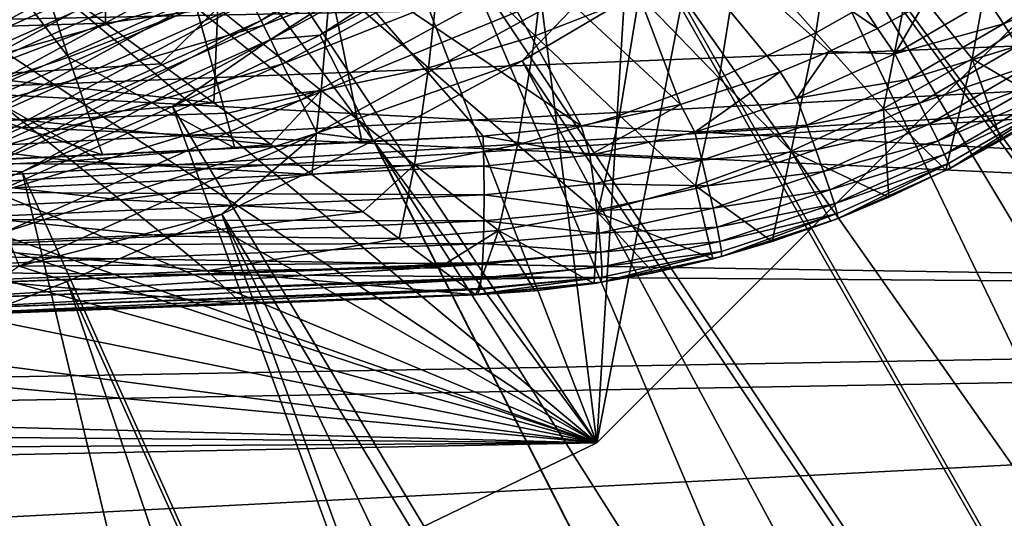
# Model space of a CAD drawing. Header units: metres. Extents: x -37.4 to 37.6, y -35 to 35.
# Tile 151 of 256: x 7.6 to 12.6, y -20.3 to -17.8. Entities that reach past the tile are written whole.
import ezdxf

# ---------------------------------------------------------------- set-up
doc = ezdxf.new("R2010")
doc.units = ezdxf.units.M
doc.layers.add('solid_506616_SW0001', color=7, linetype='CONTINUOUS')

msp = doc.modelspace()

# ---------------------------------------------------------------- linework, layer by layer
at = {"layer": 'solid_506616_SW0001'}
for points in [[(8.553903, -16.965553, -102.800003), (10.51238, -19.893211, -102.800003), (19.325901, -11.07969, -102.800003)], [(19.325901, -11.07969, -118.800003), (10.51238, -19.893211, -118.800003), (12.031205, -12.010327, -118.800003)], [(19.325901, -11.07969, -102.800003), (10.51238, -19.893211, -118.800003), (19.325901, -11.07969, -118.800003)], [(10.51238, -19.893211, -102.800003), (10.51238, -19.893211, -118.800003), (19.325901, -11.07969, -102.800003)], [(10.51238, -19.893211, -118.800003), (10.937576, -13.014157, -118.800003), (12.031205, -12.010327, -118.800003)], [(10.51238, -19.893211, -118.800003), (9.760653, -13.91864, -118.800003), (10.937576, -13.014157, -118.800003)], [(10.51238, -19.893211, -118.800003), (8.508658, -14.717427, -118.800003), (9.760653, -13.91864, -118.800003)], [(10.51238, -19.893211, -118.800003), (7.191641, -15.403893, -118.800003), (8.508658, -14.717427, -118.800003)], [(10.51238, -19.893211, -118.800003), (5.820405, -15.972538, -118.800003), (7.191641, -15.403893, -118.800003)], [(18.267248, -26.075701, 6.765283), (11.922707, -16.089487, 20.116411), (12.577419, -15.583037, 20.116411)], [(10.51238, -19.893211, -118.800003), (4.404679, -16.419399, -118.800003), (5.820405, -15.972538, -118.800003)], [(12.953735, -16.049282, 20.646507), (12.279434, -16.570885, 20.646507), (19.526844, -25.90073, 7.295379)], [(18.267248, -26.075701, 6.765283), (11.247624, -16.568449, 20.116411), (11.922707, -16.089487, 20.116411)], [(7.294791, -16.29512, 75.189674), (6.730938, -16.494213, 75.177658), (7.842902, -17.944563, 74.817955)], [(7.294791, -16.29512, 75.189674), (7.842902, -17.944563, 74.817955), (8.488536, -17.694578, 74.835281)], [(11.929401, -17.798777, 74.525238), (11.001422, -16.369532, 74.87413), (10.390263, -16.7493, 74.869194)], [(11.929401, -17.798777, 74.525238), (12.167936, -17.669004, 74.521751), (11.001422, -16.369532, 74.87413)], [(10.51238, -19.893211, -118.800003), (2.955448, -16.741093, -118.800003), (4.404679, -16.419399, -118.800003)], [(6.730938, -16.494213, 75.177658), (7.196321, -18.163603, 74.797852), (7.842902, -17.944563, 74.817955)], [(16.403801, -27.28644, 6.765283), (10.553325, -17.019102, 20.116411), (11.247624, -16.568449, 20.116411)], [(18.267248, -26.075701, 6.765283), (16.403801, -27.28644, 6.765283), (11.247624, -16.568449, 20.116411)], [(12.279434, -16.570885, 20.646507), (11.584153, -17.064177, 20.646507), (18.611027, -26.566429, 7.295379)], [(12.279434, -16.570885, 20.646507), (18.611027, -26.566429, 7.295379), (19.526844, -25.90073, 7.295379)], [(10.51238, -19.893211, -118.800003), (1.483757, -16.935104, -118.800003), (2.955448, -16.741093, -118.800003)], [(10.93393, -18.183456, 74.55336), (10.390263, -16.7493, 74.869194), (9.765454, -17.097275, 74.861023)], [(11.685399, -17.915604, 74.530113), (11.929401, -17.798777, 74.525238), (10.390263, -16.7493, 74.869194)], [(11.438193, -18.018602, 74.536385), (11.685399, -17.915604, 74.530113), (10.390263, -16.7493, 74.869194)], [(10.93393, -18.183456, 74.55336), (11.438193, -18.018602, 74.536385), (10.390263, -16.7493, 74.869194)], [(8.815011, -17.759548, 20.272356), (8.762935, -17.654631, 20.321066), (10.155128, -16.89226, 20.321066)], [(10.215476, -16.992645, 20.272356), (8.815011, -17.759548, 20.272356), (10.155128, -16.89226, 20.321066)], [(10.51238, -19.893211, -118.800003), (0.000011, -17, -118.800003), (1.483757, -16.935104, -118.800003)], [(8.553903, -16.965553, -102.800003), (7.084664, -17.629654, -102.800003), (10.51238, -19.893211, -102.800003)], [(10.51238, -19.893211, -118.800003), (-11.07969, -19.325901, -118.800003), (0.000011, -17, -118.800003)], [(8.726547, -17.581322, 21.147696), (8.826793, -17.783285, 21.110979), (10.22913, -17.015356, 21.110979)], [(8.862337, -17.854897, 20.203356), (8.815011, -17.759548, 20.272356), (10.215476, -16.992645, 20.272356)], [(10.22913, -17.015356, 21.110979), (8.826793, -17.783285, 21.110979), (10.341087, -17.20159, 21.040487)], [(10.270321, -17.083876, 20.203356), (8.862337, -17.854897, 20.203356), (10.215476, -16.992645, 20.272356)], [(16.403801, -27.28644, 6.765283), (9.840996, -17.44068, 20.116411), (10.553325, -17.019102, 20.116411)], [(11.584153, -17.064177, 20.646507), (10.869081, -17.528315, 20.646507), (17.672535, -27.199762, 7.295379)], [(11.584153, -17.064177, 20.646507), (17.672535, -27.199762, 7.295379), (18.611027, -26.566429, 7.295379)], [(7.129769, -17.841703, 20.292017), (7.08871, -17.738956, 20.229977), (8.493117, -17.111031, 20.229977)], [(8.542311, -17.21014, 20.292017), (7.129769, -17.841703, 20.292017), (8.493117, -17.111031, 20.229977)], [(9.111854, -17.83246, 20.116411), (8.862337, -17.854897, 20.203356), (10.270321, -17.083876, 20.203356)], [(9.840996, -17.44068, 20.116411), (9.111854, -17.83246, 20.116411), (10.270321, -17.083876, 20.203356)], [(10.431968, -18.291342, 74.575951), (9.765454, -17.097275, 74.861023), (9.13046, -17.412298, 74.849678)], [(10.431968, -18.291342, 74.575951), (10.93393, -18.183456, 74.55336), (9.765454, -17.097275, 74.861023)], [(11.618245, -17.821272, 64.103333), (11.236897, -17.387957, 59.380035), (11.728732, -17.107037, 59.380173)], [(12.087931, -17.555651, 64.103493), (11.618245, -17.821272, 64.103333), (11.728732, -17.107037, 59.380173)], [(7.033771, -17.601475, 21.050703), (7.11487, -17.804419, 21.117205), (8.524459, -17.174175, 21.117205)], [(8.524459, -17.174175, 21.117205), (7.11487, -17.804419, 21.117205), (8.624987, -17.376707, 21.149786)], [(7.174303, -17.953144, 20.333126), (7.129769, -17.841703, 20.292017), (8.542311, -17.21014, 20.292017)], [(8.595666, -17.317636, 20.333126), (7.174303, -17.953144, 20.333126), (8.542311, -17.21014, 20.292017)], [(8.826793, -17.783285, 21.110979), (8.923401, -17.977922, 21.040487), (10.341087, -17.20159, 21.040487)], [(10.341087, -17.20159, 21.040487), (8.923401, -17.977922, 21.040487), (10.44624, -17.376503, 20.937851)], [(10.199797, -17.835871, 59.379478), (9.729498, -17.386204, 54.666279), (10.280645, -17.165871, 54.666565)], [(10.726317, -17.631575, 59.379803), (10.199797, -17.835871, 59.379478), (10.280645, -17.165871, 54.666565)], [(0.806215, -18.982838, -3.596469), (28.237759, -19.193941, -3.596469), (29.4821, -17.221636, -3.596469)], [(0.806215, -18.982838, -3.596469), (29.4821, -17.221636, -3.596469), (2.412988, -18.846128, -3.596469)], [(2.412988, -18.846128, -3.596469), (29.4821, -17.221636, -3.596469), (4.002818, -18.573568, -3.596469)], [(4.002818, -18.573568, -3.596469), (29.4821, -17.221636, -3.596469), (5.563947, -18.167055, -3.596469)], [(5.563947, -18.167055, -3.596469), (29.4821, -17.221636, -3.596469), (7.084486, -17.629759, -3.596469)], [(8.028557, -17.772635, 54.664436), (7.861489, -17.650177, 53.314552), (8.026695, -17.234379, 49.963425)], [(8.597342, -17.69412, 54.665409), (8.028557, -17.772635, 54.664436), (8.026695, -17.234379, 49.963425)], [(12.5364, -17.255032, 64.103546), (12.408734, -17.952984, 68.835838), (12.087931, -17.555651, 64.103493)], [(12.5364, -17.255032, 64.103546), (12.836042, -17.667446, 68.835899), (12.408734, -17.952984, 68.835838)], [(2.285989, -17.854227, -3.846846), (30.424456, -17.30179, -3.846846), (29.200788, -19.295233, -3.846846)], [(2.285989, -17.854227, -3.846846), (3.792143, -17.596012, -3.846846), (30.424456, -17.30179, -3.846846)], [(7.220854, -18.069637, 20.351955), (7.174303, -17.953144, 20.333126), (8.595666, -17.317636, 20.333126)], [(8.651441, -17.430004, 20.351955), (7.220854, -18.069637, 20.351955), (8.595666, -17.317636, 20.333126)], [(7.11487, -17.804419, 21.117205), (7.198774, -18.014383, 21.149786), (8.624987, -17.376707, 21.149786)], [(8.624987, -17.376707, 21.149786), (7.198774, -18.014383, 21.149786), (8.726547, -17.581322, 21.147696)], [(9.324767, -18.370468, 74.642265), (9.13046, -17.412298, 74.849678), (8.488536, -17.694578, 74.835281)], [(8.923401, -17.977922, 21.040487), (9.014138, -18.16073, 20.937851), (10.44624, -17.376503, 20.937851)], [(10.44624, -17.376503, 20.937851), (9.014138, -18.16073, 20.937851), (10.542155, -17.536051, 20.805447)], [(9.93692, -18.343201, 74.604599), (10.431968, -18.291342, 74.575951), (9.13046, -17.412298, 74.849678)], [(9.324767, -18.370468, 74.642265), (9.93692, -18.343201, 74.604599), (9.13046, -17.412298, 74.849678)], [(9.661855, -17.997536, 59.379044), (9.166365, -17.563784, 54.665901), (9.729498, -17.386204, 54.666279)], [(10.199797, -17.835871, 59.379478), (9.661855, -17.997536, 59.379044), (9.729498, -17.386204, 54.666279)], [(11.130077, -18.049931, 64.103073), (10.726317, -17.631575, 59.379803), (11.236897, -17.387957, 59.380035)], [(11.618245, -17.821272, 64.103333), (11.130077, -18.049931, 64.103073), (11.236897, -17.387957, 59.380035)], [(7.267903, -18.187372, 20.347891), (7.220854, -18.069637, 20.351955), (8.651441, -17.430004, 20.351955)], [(8.707811, -17.543573, 20.347891), (7.267903, -18.187372, 20.347891), (8.651441, -17.430004, 20.351955)], [(14.460437, -28.364244, 6.765283), (9.111854, -17.83246, 20.116411), (9.840996, -17.44068, 20.116411)], [(16.403801, -27.28644, 6.765283), (14.460437, -28.364244, 6.765283), (9.840996, -17.44068, 20.116411)], [(12.488038, -17.653032, 74.474991), (12.567365, -17.775658, 74.405609), (13.020946, -17.44619, 74.405602)], [(13.020946, -17.44619, 74.405602), (12.567365, -17.775658, 74.405609), (13.104884, -17.549305, 74.313599)], [(7.031081, -17.802229, 54.160057), (6.722776, -17.552258, 51.399727), (7.861489, -17.650177, 53.314552)], [(7.313912, -18.302505, 20.321066), (7.267903, -18.187372, 20.347891), (8.707811, -17.543573, 20.347891)], [(8.762935, -17.654631, 20.321066), (7.313912, -18.302505, 20.321066), (8.707811, -17.543573, 20.347891)], [(9.014138, -18.16073, 20.937851), (9.096905, -18.327478, 20.805447), (10.542155, -17.536051, 20.805447)], [(10.542155, -17.536051, 20.805447), (9.096905, -18.327478, 20.805447), (10.135439, -17.962505, 20.646507)], [(10.869081, -17.528315, 20.646507), (10.135439, -17.962505, 20.646507), (16.712511, -27.799955, 7.295379)], [(10.542155, -17.536051, 20.805447), (10.135439, -17.962505, 20.646507), (10.869081, -17.528315, 20.646507)], [(10.869081, -17.528315, 20.646507), (16.712511, -27.799955, 7.295379), (17.672535, -27.199762, 7.295379)], [(12.087931, -17.555651, 64.103493), (11.960367, -18.203997, 68.835663), (11.618245, -17.821272, 64.103333)], [(12.087931, -17.555651, 64.103493), (12.408734, -17.952984, 68.835838), (11.960367, -18.203997, 68.835663)], [(12.567365, -17.775658, 74.405609), (12.639453, -17.887379, 74.313606), (13.104884, -17.549305, 74.313599)], [(7.198774, -18.014383, 21.149786), (7.283541, -18.226505, 21.147696), (8.726547, -17.581322, 21.147696)], [(8.726547, -17.581322, 21.147696), (7.283541, -18.226505, 21.147696), (8.826793, -17.783285, 21.110979)], [(9.11872, -18.111969, 59.378479), (8.597342, -17.69412, 54.665409), (9.166365, -17.563784, 54.665901)], [(9.661855, -17.997536, 59.379044), (9.11872, -18.111969, 59.378479), (9.166365, -17.563784, 54.665901)], [(7.084664, -17.629654, -102.800003), (5.563534, -18.167198, -102.800003), (10.51238, -19.893211, -102.800003)], [(7.031081, -17.802229, 54.160057), (7.861489, -17.650177, 53.314552), (8.028557, -17.772635, 54.664436)], [(7.357377, -18.411274, 20.272356), (7.313912, -18.302505, 20.321066), (8.762935, -17.654631, 20.321066)], [(8.815011, -17.759548, 20.272356), (7.357377, -18.411274, 20.272356), (8.762935, -17.654631, 20.321066)], [(10.626233, -18.239611, 64.102707), (10.199797, -17.835871, 59.379478), (10.726317, -17.631575, 59.379803)], [(11.130077, -18.049931, 64.103073), (10.626233, -18.239611, 64.102707), (10.726317, -17.631575, 59.379803)], [(12.488038, -17.653032, 74.474991), (12.167936, -17.669004, 74.521751), (12.017329, -17.926931, 74.480225)], [(12.488038, -17.653032, 74.474991), (12.017329, -17.926931, 74.480225), (12.567365, -17.775658, 74.405609)], [(8.683036, -18.40357, 74.67485), (8.488536, -17.694578, 74.835281), (7.842902, -17.944563, 74.817955)], [(8.309252, -17.978415, 57.019375), (8.028557, -17.772635, 54.664436), (8.597342, -17.69412, 54.665409)], [(8.576674, -18.174501, 59.377533), (8.309252, -17.978415, 57.019375), (8.597342, -17.69412, 54.665409)], [(8.683036, -18.40357, 74.67485), (9.324767, -18.370468, 74.642265), (8.488536, -17.694578, 74.835281)], [(9.11872, -18.111969, 59.378479), (8.576674, -18.174501, 59.377533), (8.597342, -17.69412, 54.665409)], [(12.017329, -17.926931, 74.480225), (12.167936, -17.669004, 74.521751), (11.929401, -17.798777, 74.525238)], [(12.82722, -18.197859, 73.45414), (12.408734, -17.952984, 68.835838), (12.836042, -17.667446, 68.835899)], [(7.396877, -18.51012, 20.203356), (7.357377, -18.411274, 20.272356), (8.815011, -17.759548, 20.272356)], [(8.862337, -17.854897, 20.203356), (7.396877, -18.51012, 20.203356), (8.815011, -17.759548, 20.272356)], [(7.323164, -18.038137, 56.920784), (7.031081, -17.802229, 54.160057), (8.028557, -17.772635, 54.664436)], [(7.283541, -18.226505, 21.147696), (7.36721, -18.435881, 21.110979), (8.826793, -17.783285, 21.110979)], [(7.323164, -18.038137, 56.920784), (8.028557, -17.772635, 54.664436), (8.309252, -17.978415, 57.019375)], [(8.826793, -17.783285, 21.110979), (7.36721, -18.435881, 21.110979), (8.923401, -17.977922, 21.040487)], [(12.017329, -17.926931, 74.480225), (11.929401, -17.798777, 74.525238), (11.685399, -17.915604, 74.530113)], [(12.017329, -17.926931, 74.480225), (12.082932, -18.057415, 74.410843), (12.567365, -17.775658, 74.405609)], [(12.567365, -17.775658, 74.405609), (12.082932, -18.057415, 74.410843), (12.639453, -17.887379, 74.313606)], [(0.763783, -17.983742, -3.846846), (2.285989, -17.854227, -3.846846), (29.200788, -19.295233, -3.846846)], [(7.608139, -18.524004, 20.116411), (7.396877, -18.51012, 20.203356), (8.862337, -17.854897, 20.203356)], [(8.367144, -18.193775, 20.116411), (7.608139, -18.524004, 20.116411), (8.862337, -17.854897, 20.203356)], [(9.111854, -17.83246, 20.116411), (8.367144, -18.193775, 20.116411), (8.862337, -17.854897, 20.203356)], [(14.460437, -28.364244, 6.765283), (8.367144, -18.193775, 20.116411), (9.111854, -17.83246, 20.116411)], [(10.111136, -18.387066, 64.102219), (9.661855, -17.997536, 59.379044), (10.199797, -17.835871, 59.379478)], [(10.626233, -18.239611, 64.102707), (10.111136, -18.387066, 64.102219), (10.199797, -17.835871, 59.379478)], [(11.618245, -17.821272, 64.103333), (11.493551, -18.418615, 68.835373), (11.130077, -18.049931, 64.103073)], [(11.618245, -17.821272, 64.103333), (11.960367, -18.203997, 68.835663), (11.493551, -18.418615, 68.835373)], [(12.082932, -18.057415, 74.410843), (12.142248, -18.176409, 74.31884), (12.639453, -17.887379, 74.313606)], [(12.639453, -17.887379, 74.313606), (12.142248, -18.176409, 74.31884), (12.70242, -17.98527, 74.201378)], [(8.013703, -18.437925, 74.702179), (7.842902, -17.944563, 74.817955), (7.196321, -18.163603, 74.797852)], [(8.013703, -18.437925, 74.702179), (8.683036, -18.40357, 74.67485), (7.842902, -17.944563, 74.817955)], [(11.521712, -18.151369, 74.490898), (11.685399, -17.915604, 74.530113), (11.438193, -18.018602, 74.536385)], [(12.017329, -17.926931, 74.480225), (11.685399, -17.915604, 74.530113), (11.521712, -18.151369, 74.490898)], [(12.017329, -17.926931, 74.480225), (11.521712, -18.151369, 74.490898), (12.082932, -18.057415, 74.410843)], [(12.274661, -18.516153, 73.462204), (11.960367, -18.203997, 68.835663), (12.408734, -17.952984, 68.835838)], [(12.555225, -18.364279, 73.457153), (12.274661, -18.516153, 73.462204), (12.408734, -17.952984, 68.835838)], [(12.82722, -18.197859, 73.45414), (12.555225, -18.364279, 73.457153), (12.408734, -17.952984, 68.835838)], [(0.763783, -17.983742, -3.846846), (29.200788, -19.295233, -3.846846), (-29.793741, -18.366613, -3.846846)], [(7.323164, -18.038137, 56.920784), (8.309252, -17.978415, 57.019375), (8.576674, -18.174501, 59.377533)], [(7.36721, -18.435881, 21.110979), (7.447844, -18.637661, 21.040487), (8.923401, -17.977922, 21.040487)], [(8.923401, -17.977922, 21.040487), (7.447844, -18.637661, 21.040487), (9.014138, -18.16073, 20.937851)], [(9.096905, -18.327478, 20.805447), (9.38448, -18.366009, 20.646507), (10.135439, -17.962505, 20.646507)], [(9.590833, -18.487823, 64.101585), (9.11872, -18.111969, 59.378479), (9.661855, -17.997536, 59.379044)], [(10.135439, -17.962505, 20.646507), (9.38448, -18.366009, 20.646507), (15.732126, -28.366278, 7.295379)], [(10.111136, -18.387066, 64.102219), (9.590833, -18.487823, 64.101585), (9.661855, -17.997536, 59.379044)], [(10.135439, -17.962505, 20.646507), (15.732126, -28.366278, 7.295379), (16.712511, -27.799955, 7.295379)], [(12.142248, -18.176409, 74.31884), (12.193728, -18.280804, 74.206612), (12.70242, -17.98527, 74.201378)], [(12.70242, -17.98527, 74.201378), (12.193728, -18.280804, 74.206612), (12.754624, -18.066771, 74.071861)], [(6.348059, -18.094664, 56.935741), (7.323164, -18.038137, 56.920784), (7.599038, -18.260145, 59.681625)], [(7.599038, -18.260145, 59.681625), (7.323164, -18.038137, 56.920784), (8.576674, -18.174501, 59.377533)], [(11.130077, -18.049931, 64.103073), (11.010953, -18.594925, 68.834961), (10.626233, -18.239611, 64.102707)], [(11.006478, -18.323433, 74.507378), (11.438193, -18.018602, 74.536385), (10.93393, -18.183456, 74.55336)], [(11.521712, -18.151369, 74.490898), (11.438193, -18.018602, 74.536385), (11.006478, -18.323433, 74.507378)], [(11.130077, -18.049931, 64.103073), (11.493551, -18.418615, 68.835373), (11.010953, -18.594925, 68.834961)], [(11.521712, -18.151369, 74.490898), (11.572688, -18.288235, 74.421532), (12.082932, -18.057415, 74.410843)], [(12.082932, -18.057415, 74.410843), (11.572688, -18.288235, 74.421532), (12.142248, -18.176409, 74.31884)], [(6.586903, -18.315308, 59.690548), (6.348059, -18.094664, 56.935741), (7.599038, -18.260145, 59.681625)], [(12.193728, -18.280804, 74.206612), (12.236032, -18.367867, 74.077103), (12.754624, -18.066771, 74.071861)], [(12.754624, -18.066771, 74.071861), (12.236032, -18.367867, 74.077103), (12.794702, -18.129749, 73.928436)], [(8.649474, -18.227888, 60.041161), (8.576674, -18.174501, 59.377533), (9.11872, -18.111969, 59.378479)], [(8.86532, -18.386185, 62.069515), (8.649474, -18.227888, 60.041161), (9.11872, -18.111969, 59.378479)], [(9.071375, -18.53731, 64.100128), (8.86532, -18.386185, 62.069515), (9.11872, -18.111969, 59.378479)], [(9.590833, -18.487823, 64.101585), (9.071375, -18.53731, 64.100128), (9.11872, -18.111969, 59.378479)], [(11.521712, -18.151369, 74.490898), (11.006478, -18.323433, 74.507378), (11.572688, -18.288235, 74.421532)], [(12.236032, -18.367867, 74.077103), (12.268053, -18.435322, 73.933685), (12.794702, -18.129749, 73.928436)], [(12.794702, -18.129749, 73.928436), (12.268053, -18.435322, 73.933685), (12.821608, -18.172558, 73.774857)], [(5.563534, -18.167198, -102.800003), (4.003117, -18.573505, -102.800003), (10.51238, -19.893211, -102.800003)], [(7.321378, -18.469425, 74.724106), (8.013703, -18.437925, 74.702179), (7.196321, -18.163603, 74.797852)], [(7.447844, -18.637661, 21.040487), (7.523577, -18.827177, 20.937851), (9.014138, -18.16073, 20.937851)], [(9.014138, -18.16073, 20.937851), (7.523577, -18.827177, 20.937851), (9.096905, -18.327478, 20.805447)], [(7.599038, -18.260145, 59.681625), (8.576674, -18.174501, 59.377533), (8.649474, -18.227888, 60.041161)], [(12.446623, -29.30386, 6.765283), (7.608139, -18.524004, 20.116411), (8.367144, -18.193775, 20.116411)], [(14.460437, -28.364244, 6.765283), (12.446623, -29.30386, 6.765283), (8.367144, -18.193775, 20.116411)], [(10.477329, -18.439888, 74.530251), (10.93393, -18.183456, 74.55336), (10.431968, -18.291342, 74.575951)], [(11.006478, -18.323433, 74.507378), (10.93393, -18.183456, 74.55336), (10.477329, -18.439888, 74.530251)], [(11.987242, -18.652555, 73.469238), (11.493551, -18.418615, 68.835373), (11.960367, -18.203997, 68.835663)], [(11.572688, -18.288235, 74.421532), (11.618371, -18.413111, 74.329544), (12.142248, -18.176409, 74.31884)], [(12.142248, -18.176409, 74.31884), (11.618371, -18.413111, 74.329544), (12.193728, -18.280804, 74.206612)], [(12.274661, -18.516153, 73.462204), (11.987242, -18.652555, 73.469238), (11.960367, -18.203997, 68.835663)], [(12.268053, -18.435322, 73.933685), (12.28896, -18.481403, 73.780121), (12.821608, -18.172558, 73.774857)], [(12.821608, -18.172558, 73.774857), (12.28896, -18.481403, 73.780121), (12.298207, -18.504902, 73.620422)], [(12.821608, -18.172558, 73.774857), (12.298207, -18.504902, 73.620422), (12.834639, -18.194075, 73.615135)], [(12.834639, -18.194075, 73.615135), (12.298207, -18.504902, 73.620422), (12.82722, -18.197859, 73.45414)], [(12.298207, -18.504902, 73.620422), (12.555225, -18.364279, 73.457153), (12.82722, -18.197859, 73.45414)], [(7.599038, -18.260145, 59.681625), (8.649474, -18.227888, 60.041161), (8.86532, -18.386185, 62.069515)], [(10.626233, -18.239611, 64.102707), (10.516504, -18.730032, 68.834412), (10.111136, -18.387066, 64.102219)], [(10.626233, -18.239611, 64.102707), (11.010953, -18.594925, 68.834961), (10.516504, -18.730032, 68.834412)], [(6.586903, -18.315308, 59.690548), (7.599038, -18.260145, 59.681625), (7.858799, -18.468811, 62.4459)], [(7.858799, -18.468811, 62.4459), (7.599038, -18.260145, 59.681625), (8.86532, -18.386185, 62.069515)], [(10.477329, -18.439888, 74.530251), (10.431968, -18.291342, 74.575951), (9.93692, -18.343201, 74.604599)], [(11.006478, -18.323433, 74.507378), (11.041938, -18.465137, 74.438057), (11.572688, -18.288235, 74.421532)], [(11.572688, -18.288235, 74.421532), (11.041938, -18.465137, 74.438057), (11.618371, -18.413111, 74.329544)], [(11.618371, -18.413111, 74.329544), (11.657571, -18.52273, 74.217339), (12.193728, -18.280804, 74.206612)], [(12.193728, -18.280804, 74.206612), (11.657571, -18.52273, 74.217339), (12.236032, -18.367867, 74.077103)], [(6.811806, -18.522606, 62.449123), (6.586903, -18.315308, 59.690548), (7.858799, -18.468811, 62.4459)], [(7.082469, -18.479288, 74.73024), (9.93692, -18.343201, 74.604599), (7.321378, -18.469425, 74.724106)], [(9.940313, -18.495758, 74.560951), (9.93692, -18.343201, 74.604599), (7.082469, -18.479288, 74.73024)], [(7.321378, -18.469425, 74.724106), (9.93692, -18.343201, 74.604599), (8.013703, -18.437925, 74.702179)], [(7.523577, -18.827177, 20.937851), (7.592657, -19.000044, 20.805447), (9.096905, -18.327478, 20.805447)], [(9.096905, -18.327478, 20.805447), (7.592657, -19.000044, 20.805447), (8.617489, -18.738132, 20.646507)], [(8.013703, -18.437925, 74.702179), (9.93692, -18.343201, 74.604599), (8.683036, -18.40357, 74.67485)], [(9.096905, -18.327478, 20.805447), (8.617489, -18.738132, 20.646507), (9.38448, -18.366009, 20.646507)], [(8.683036, -18.40357, 74.67485), (9.93692, -18.343201, 74.604599), (9.324767, -18.370468, 74.642265)], [(10.477329, -18.439888, 74.530251), (9.93692, -18.343201, 74.604599), (9.940313, -18.495758, 74.560951)], [(11.006478, -18.323433, 74.507378), (10.477329, -18.439888, 74.530251), (11.041938, -18.465137, 74.438057)], [(29.200788, -19.295233, -3.846846), (-28.500362, -20.315546, -3.846846), (-29.793741, -18.366613, -3.846846)], [(7.858799, -18.468811, 62.4459), (8.86532, -18.386185, 62.069515), (9.071375, -18.53731, 64.100128)], [(9.38448, -18.366009, 20.646507), (8.617489, -18.738132, 20.646507), (14.732574, -28.898041, 7.295379)], [(9.38448, -18.366009, 20.646507), (14.732574, -28.898041, 7.295379), (15.732126, -28.366278, 7.295379)], [(10.111136, -18.387066, 64.102219), (10.015406, -18.820063, 68.833694), (9.590833, -18.487823, 64.101585)], [(10.111136, -18.387066, 64.102219), (10.516504, -18.730032, 68.834412), (10.015406, -18.820063, 68.833694)], [(11.657571, -18.52273, 74.217339), (11.689264, -18.614227, 74.087852), (12.236032, -18.367867, 74.077103)], [(12.236032, -18.367867, 74.077103), (11.689264, -18.614227, 74.087852), (12.268053, -18.435322, 73.933685)], [(12.298207, -18.504902, 73.620422), (12.274661, -18.516153, 73.462204), (12.555225, -18.364279, 73.457153)], [(10.477329, -18.439888, 74.530251), (9.940313, -18.495758, 74.560951), (10.496246, -18.584797, 74.461067)], [(10.477329, -18.439888, 74.530251), (10.496246, -18.584797, 74.461067), (11.041938, -18.465137, 74.438057)], [(11.398336, -18.876686, 73.489174), (11.010953, -18.594925, 68.834961), (11.493551, -18.418615, 68.835373)], [(11.041938, -18.465137, 74.438057), (11.073142, -18.594431, 74.346115), (11.618371, -18.413111, 74.329544)], [(11.618371, -18.413111, 74.329544), (11.073142, -18.594431, 74.346115), (11.657571, -18.52273, 74.217339)], [(11.695112, -18.772665, 73.47818), (11.398336, -18.876686, 73.489174), (11.493551, -18.418615, 68.835373)], [(11.987242, -18.652555, 73.469238), (11.695112, -18.772665, 73.47818), (11.493551, -18.418615, 68.835373)], [(11.689264, -18.614227, 74.087852), (11.712626, -18.685207, 73.944466), (12.268053, -18.435322, 73.933685)], [(12.268053, -18.435322, 73.933685), (11.712626, -18.685207, 73.944466), (12.28896, -18.481403, 73.780121)], [(6.811806, -18.522606, 62.449123), (7.858799, -18.468811, 62.4459), (8.102579, -18.664896, 65.218636)], [(9.940313, -18.495758, 74.560951), (7.082469, -18.479288, 74.73024), (7.083477, -18.626015, 74.684158)], [(9.941772, -18.639559, 74.493797), (9.940313, -18.495758, 74.560951), (7.083477, -18.626015, 74.684158)], [(8.102579, -18.664896, 65.218636), (7.858799, -18.468811, 62.4459), (9.071375, -18.53731, 64.100128)], [(9.329264, -18.726442, 66.793388), (9.071375, -18.53731, 64.100128), (9.590833, -18.487823, 64.101585)], [(9.329264, -18.726442, 66.793388), (9.590833, -18.487823, 64.101585), (9.512865, -18.861065, 68.83223)], [(9.590833, -18.487823, 64.101585), (10.015406, -18.820063, 68.833694), (9.512865, -18.861065, 68.83223)], [(10.496246, -18.584797, 74.461067), (9.940313, -18.495758, 74.560951), (9.941772, -18.639559, 74.493797)], [(11.041938, -18.465137, 74.438057), (10.496246, -18.584797, 74.461067), (11.073142, -18.594431, 74.346115)], [(11.712626, -18.685207, 73.944466), (11.727049, -18.733816, 73.790932), (12.28896, -18.481403, 73.780121)], [(12.28896, -18.481403, 73.780121), (11.727049, -18.733816, 73.790932), (11.732165, -18.758776, 73.631271)], [(12.28896, -18.481403, 73.780121), (11.732165, -18.758776, 73.631271), (12.298207, -18.504902, 73.620422)], [(12.298207, -18.504902, 73.620422), (11.732165, -18.758776, 73.631271), (12.274661, -18.516153, 73.462204)], [(7.022922, -18.717075, 65.21994), (6.811806, -18.522606, 62.449123), (8.102579, -18.664896, 65.218636)], [(7.608139, -18.524004, 20.116411), (6.836136, -18.822586, 20.116411), (7.396877, -18.51012, 20.203356)], [(10.372169, -30.100708, 6.765283), (6.836136, -18.822586, 20.116411), (7.608139, -18.524004, 20.116411)], [(12.446623, -29.30386, 6.765283), (10.372169, -30.100708, 6.765283), (7.608139, -18.524004, 20.116411)], [(8.102579, -18.664896, 65.218636), (9.071375, -18.53731, 64.100128), (9.329264, -18.726442, 66.793388)], [(11.073142, -18.594431, 74.346115), (11.099277, -18.707935, 74.233971), (11.657571, -18.52273, 74.217339)], [(11.657571, -18.52273, 74.217339), (11.099277, -18.707935, 74.233971), (11.689264, -18.614227, 74.087852)], [(11.732165, -18.758776, 73.631271), (11.987242, -18.652555, 73.469238), (12.274661, -18.516153, 73.462204)], [(4.003117, -18.573505, -102.800003), (2.412812, -18.846138, -102.800003), (10.51238, -19.893211, -102.800003)], [(10.496246, -18.584797, 74.461067), (9.941772, -18.639559, 74.493797), (10.511992, -18.716967, 74.36927)], [(10.496246, -18.584797, 74.461067), (10.511992, -18.716967, 74.36927), (11.073142, -18.594431, 74.346115)], [(11.073142, -18.594431, 74.346115), (10.511992, -18.716967, 74.36927), (11.099277, -18.707935, 74.233971)], [(11.098463, -18.96418, 73.502007), (10.516504, -18.730032, 68.834412), (11.010953, -18.594925, 68.834961)], [(11.398336, -18.876686, 73.489174), (11.098463, -18.96418, 73.502007), (11.010953, -18.594925, 68.834961)], [(9.941772, -18.639559, 74.493797), (7.083477, -18.626015, 74.684158), (7.086188, -18.765306, 74.615181)], [(9.941259, -18.770971, 74.4048), (9.941772, -18.639559, 74.493797), (7.086188, -18.765306, 74.615181)], [(10.511992, -18.716967, 74.36927), (9.941772, -18.639559, 74.493797), (9.941259, -18.770971, 74.4048)], [(11.099277, -18.707935, 74.233971), (11.119663, -18.802681, 74.104546), (11.689264, -18.614227, 74.087852)], [(11.689264, -18.614227, 74.087852), (11.119663, -18.802681, 74.104546), (11.712626, -18.685207, 73.944466)], [(11.732165, -18.758776, 73.631271), (11.695112, -18.772665, 73.47818), (11.987242, -18.652555, 73.469238)], [(7.022922, -18.717075, 65.21994), (8.102579, -18.664896, 65.218636), (8.330489, -18.849621, 68.004662)], [(8.330489, -18.849621, 68.004662), (8.102579, -18.664896, 65.218636), (9.329264, -18.726442, 66.793388)], [(11.119663, -18.802681, 74.104546), (11.13377, -18.876192, 73.961227), (11.712626, -18.685207, 73.944466)], [(11.712626, -18.685207, 73.944466), (11.13377, -18.876192, 73.961227), (11.727049, -18.733816, 73.790932)], [(7.220381, -18.899662, 68.011284), (7.022922, -18.717075, 65.21994), (8.330489, -18.849621, 68.004662)], [(7.592657, -19.000044, 20.805447), (7.835775, -19.078243, 20.646507), (8.617489, -18.738132, 20.646507)], [(8.617489, -18.738132, 20.646507), (7.835775, -19.078243, 20.646507), (12.680861, -29.855339, 7.295379)], [(8.330489, -18.849621, 68.004662), (9.329264, -18.726442, 66.793388), (9.512865, -18.861065, 68.83223)], [(8.617489, -18.738132, 20.646507), (12.680861, -29.855339, 7.295379), (13.715072, -29.394596, 7.295379)], [(8.617489, -18.738132, 20.646507), (13.715072, -29.394596, 7.295379), (14.732574, -28.898041, 7.295379)], [(10.511992, -18.716967, 74.36927), (9.941259, -18.770971, 74.4048), (10.524158, -18.832941, 74.257263)], [(10.497896, -19.088175, 73.532021), (10.015406, -18.820063, 68.833694), (10.516504, -18.730032, 68.834412)], [(10.797961, -19.034639, 73.516296), (10.497896, -19.088175, 73.532021), (10.516504, -18.730032, 68.834412)], [(10.511992, -18.716967, 74.36927), (10.524158, -18.832941, 74.257263), (11.099277, -18.707935, 74.233971)], [(11.098463, -18.96418, 73.502007), (10.797961, -19.034639, 73.516296), (10.516504, -18.730032, 68.834412)], [(11.099277, -18.707935, 74.233971), (10.524158, -18.832941, 74.257263), (11.119663, -18.802681, 74.104546)], [(11.13377, -18.876192, 73.961227), (11.141231, -18.926542, 73.807762), (11.727049, -18.733816, 73.790932)], [(11.727049, -18.733816, 73.790932), (11.141231, -18.926542, 73.807762), (11.141868, -18.952415, 73.648163)], [(11.727049, -18.733816, 73.790932), (11.141868, -18.952415, 73.648163), (11.732165, -18.758776, 73.631271)], [(9.941259, -18.770971, 74.4048), (7.086188, -18.765306, 74.615181), (7.087961, -18.892244, 74.525452)], [(9.938787, -18.886686, 74.296196), (9.941259, -18.770971, 74.4048), (7.087961, -18.892244, 74.525452)], [(10.524158, -18.832941, 74.257263), (9.941259, -18.770971, 74.4048), (9.938787, -18.886686, 74.296196)], [(10.524158, -18.832941, 74.257263), (10.532429, -18.929689, 74.127983), (11.119663, -18.802681, 74.104546)], [(11.119663, -18.802681, 74.104546), (10.532429, -18.929689, 74.127983), (11.13377, -18.876192, 73.961227)], [(11.732165, -18.758776, 73.631271), (11.141868, -18.952415, 73.648163), (11.695112, -18.772665, 73.47818)], [(11.141868, -18.952415, 73.648163), (11.398336, -18.876686, 73.489174), (11.695112, -18.772665, 73.47818)], [(2.412812, -18.846138, -102.800003), (0.806065, -18.982851, -102.800003), (10.51238, -19.893211, -102.800003)], [(10.372169, -30.100708, 6.765283), (6.052454, -19.08901, 20.116411), (6.836136, -18.822586, 20.116411)], [(7.220381, -18.899662, 68.011284), (8.330489, -18.849621, 68.004662), (8.54261, -19.024731, 70.80854)], [(8.54261, -19.024731, 70.80854), (8.330489, -18.849621, 68.004662), (9.512865, -18.861065, 68.83223)], [(9.713488, -19.008118, 71.198875), (9.512865, -18.861065, 68.83223), (10.015406, -18.820063, 68.833694)], [(9.900932, -19.145433, 73.568024), (9.713488, -19.008118, 71.198875), (10.015406, -18.820063, 68.833694)], [(10.19864, -19.125046, 73.549271), (9.900932, -19.145433, 73.568024), (10.015406, -18.820063, 68.833694)], [(10.524158, -18.832941, 74.257263), (9.938787, -18.886686, 74.296196), (10.532429, -18.929689, 74.127983)], [(10.497896, -19.088175, 73.532021), (10.19864, -19.125046, 73.549271), (10.015406, -18.820063, 68.833694)], [(9.938787, -18.886686, 74.296196), (7.087961, -18.892244, 74.525452), (7.088752, -19.003761, 74.417145)], [(9.934422, -18.983786, 74.170723), (9.938787, -18.886686, 74.296196), (7.088752, -19.003761, 74.417145)], [(7.404295, -19.071777, 70.831161), (7.220381, -18.899662, 68.011284), (8.54261, -19.024731, 70.80854)], [(8.54261, -19.024731, 70.80854), (9.512865, -18.861065, 68.83223), (9.713488, -19.008118, 71.198875)], [(10.532429, -18.929689, 74.127983), (9.938787, -18.886686, 74.296196), (9.934422, -18.983786, 74.170723)], [(10.532429, -18.929689, 74.127983), (10.536591, -19.004681, 73.984795), (11.13377, -18.876192, 73.961227)], [(11.13377, -18.876192, 73.961227), (10.536591, -19.004681, 73.984795), (11.141231, -18.926542, 73.807762)], [(11.141868, -18.952415, 73.648163), (11.098463, -18.96418, 73.502007), (11.398336, -18.876686, 73.489174)], [(10.532429, -18.929689, 74.127983), (9.934422, -18.983786, 74.170723), (9.933965, -18.991144, 74.159309)], [(10.532429, -18.929689, 74.127983), (9.933965, -18.991144, 74.159309), (10.536591, -19.004681, 73.984795)], [(11.141231, -18.926542, 73.807762), (10.532291, -19.082169, 73.671959), (11.141868, -18.952415, 73.648163)], [(11.141231, -18.926542, 73.807762), (10.536536, -19.055956, 73.831451), (10.532291, -19.082169, 73.671959)], [(11.141868, -18.952415, 73.648163), (10.532291, -19.082169, 73.671959), (11.098463, -18.96418, 73.502007)], [(10.536591, -19.004681, 73.984795), (10.536536, -19.055956, 73.831451), (11.141231, -18.926542, 73.807762)], [(0.806215, -18.982838, -3.596469), (-27.541513, -20.180271, -3.596469), (28.237759, -19.193941, -3.596469)], [(0.806065, -18.982851, -102.800003), (-10.657573, -19.702738, -102.800003), (10.51238, -19.893211, -102.800003)], [(7.592657, -19.000044, 20.805447), (7.040673, -19.385759, 20.646507), (7.835775, -19.078243, 20.646507)], [(9.933965, -18.991144, 74.159309), (7.088543, -19.09716, 74.29287), (7.087339, -19.170187, 74.155632)], [(9.928277, -19.059826, 74.031548), (9.933965, -18.991144, 74.159309), (7.087339, -19.170187, 74.155632)], [(9.934422, -18.983786, 74.170723), (7.088752, -19.003761, 74.417145), (7.088543, -19.09716, 74.29287)], [(9.933965, -18.991144, 74.159309), (9.934422, -18.983786, 74.170723), (7.088543, -19.09716, 74.29287)], [(10.536591, -19.004681, 73.984795), (9.928277, -19.059826, 74.031548), (9.92754, -19.066458, 74.016388)], [(10.536591, -19.004681, 73.984795), (9.92754, -19.066458, 74.016388), (10.536536, -19.055956, 73.831451)], [(10.536591, -19.004681, 73.984795), (9.933965, -18.991144, 74.159309), (9.928277, -19.059826, 74.031548)], [(10.532291, -19.082169, 73.671959), (10.797961, -19.034639, 73.516296), (11.098463, -18.96418, 73.502007)], [(7.404295, -19.071777, 70.831161), (8.54261, -19.024731, 70.80854), (8.719653, -19.192957, 73.635368)], [(8.54261, -19.024731, 70.80854), (9.713488, -19.008118, 71.198875), (9.900932, -19.145433, 73.568024)], [(8.719653, -19.192957, 73.635368), (8.54261, -19.024731, 70.80854), (9.900932, -19.145433, 73.568024)], [(10.532291, -19.082169, 73.671959), (10.497896, -19.088175, 73.532021), (10.797961, -19.034639, 73.516296)], [(8.247184, -30.750912, 6.765283), (5.25843, -19.322823, 20.116411), (6.052454, -19.08901, 20.116411)], [(10.372169, -30.100708, 6.765283), (8.247184, -30.750912, 6.765283), (6.052454, -19.08901, 20.116411)], [(7.835775, -19.078243, 20.646507), (7.040673, -19.385759, 20.646507), (11.631199, -30.279709, 7.295379)], [(9.92754, -19.066458, 74.016388), (7.087339, -19.170187, 74.155632), (7.085169, -19.221073, 74.008759)], [(9.920512, -19.112888, 73.882172), (9.92754, -19.066458, 74.016388), (7.085169, -19.221073, 74.008759)], [(9.92754, -19.066458, 74.016388), (9.928277, -19.059826, 74.031548), (7.087339, -19.170187, 74.155632)], [(7.404295, -19.071777, 70.831161), (8.719653, -19.192957, 73.635368), (7.561337, -19.235823, 73.684677)], [(7.835775, -19.078243, 20.646507), (11.631199, -30.279709, 7.295379), (12.680861, -29.855339, 7.295379)], [(10.532291, -19.082169, 73.671959), (9.909889, -19.1437, 73.703964), (10.497896, -19.088175, 73.532021)], [(10.532291, -19.082169, 73.671959), (9.9113, -19.14164, 73.726349), (9.909889, -19.1437, 73.703964)], [(9.909889, -19.1437, 73.703964), (10.19864, -19.125046, 73.549271), (10.497896, -19.088175, 73.532021)], [(10.536536, -19.055956, 73.831451), (9.919454, -19.117756, 73.863274), (9.9113, -19.14164, 73.726349)], [(10.536536, -19.055956, 73.831451), (9.9113, -19.14164, 73.726349), (10.532291, -19.082169, 73.671959)], [(10.536536, -19.055956, 73.831451), (9.920512, -19.112888, 73.882172), (9.919454, -19.117756, 73.863274)], [(10.536536, -19.055956, 73.831451), (9.92754, -19.066458, 74.016388), (9.920512, -19.112888, 73.882172)], [(9.909889, -19.1437, 73.703964), (7.077708, -19.252102, 73.70034), (9.900932, -19.145433, 73.568024)], [(9.909889, -19.1437, 73.703964), (7.082085, -19.248592, 73.855782), (7.077708, -19.252102, 73.70034)], [(7.077708, -19.252102, 73.70034), (8.719653, -19.192957, 73.635368), (9.900932, -19.145433, 73.568024)], [(9.919454, -19.117756, 73.863274), (7.085169, -19.221073, 74.008759), (7.082085, -19.248592, 73.855782)], [(9.9113, -19.14164, 73.726349), (9.919454, -19.117756, 73.863274), (7.082085, -19.248592, 73.855782)], [(9.909889, -19.1437, 73.703964), (9.9113, -19.14164, 73.726349), (7.082085, -19.248592, 73.855782)], [(9.919454, -19.117756, 73.863274), (9.920512, -19.112888, 73.882172), (7.085169, -19.221073, 74.008759)], [(9.909889, -19.1437, 73.703964), (9.900932, -19.145433, 73.568024), (10.19864, -19.125046, 73.549271)], [(28.237759, -19.193941, -3.596469), (-27.541513, -20.180271, -3.596469), (-26.100233, -22.012585, -3.596469)], [(28.237759, -19.193941, -3.596469), (-26.100233, -22.012585, -3.596469), (26.862158, -21.076065, -3.596469)], [(7.077708, -19.252102, 73.70034), (7.561337, -19.235823, 73.684677), (8.719653, -19.192957, 73.635368)], [(29.200788, -19.295233, -3.846846), (27.847374, -21.201921, -3.846846), (-28.500362, -20.315546, -3.846846)], [(10.51238, -19.893211, -118.800003), (-10.657573, -19.702738, -118.800003), (-11.07969, -19.325901, -118.800003)], [(8.247184, -30.750912, 6.765283), (4.455423, -19.523621, 20.116411), (5.25843, -19.322823, 20.116411)], [(7.040673, -19.385759, 20.646507), (6.233543, -19.660154, 20.646507), (10.567367, -30.667185, 7.295379)], [(7.040673, -19.385759, 20.646507), (10.567367, -30.667185, 7.295379), (11.631199, -30.279709, 7.295379)], [(8.247184, -30.750912, 6.765283), (6.082019, -31.251297, 6.765283), (4.455423, -19.523621, 20.116411)], [(6.233543, -19.660154, 20.646507), (5.415762, -19.900961, 20.646507), (9.490661, -31.0173, 7.295379)], [(6.233543, -19.660154, 20.646507), (9.490661, -31.0173, 7.295379), (10.567367, -30.667185, 7.295379)], [(10.51238, -19.893211, -118.800003), (-10.19558, -20.029465, -118.800003), (-10.657573, -19.702738, -118.800003)], [(-10.657573, -19.702738, -102.800003), (-10.19558, -20.029465, -102.800003), (10.51238, -19.893211, -102.800003)], [(10.51238, -19.893211, -118.800003), (9.028852, -20.608973, -118.800003), (-10.19558, -20.029465, -118.800003)], [(-10.19558, -20.029465, -102.800003), (-9.69963, -20.301901, -102.800003), (10.51238, -19.893211, -102.800003)], [(-9.69963, -20.301901, -102.800003), (9.028852, -20.608973, -102.800003), (10.51238, -19.893211, -102.800003)], [(5.415762, -19.900961, 20.646507), (4.588729, -20.107767, 20.646507), (8.40239, -31.329624, 7.295379)], [(5.415762, -19.900961, 20.646507), (8.40239, -31.329624, 7.295379), (9.490661, -31.0173, 7.295379)], [(9.028852, -20.608973, -102.800003), (9.028852, -20.608973, -118.800003), (10.51238, -19.893211, -118.800003)], [(9.028852, -20.608973, -102.800003), (10.51238, -19.893211, -118.800003), (10.51238, -19.893211, -102.800003)], [(9.028852, -20.608973, -118.800003), (-9.69963, -20.301901, -118.800003), (-10.19558, -20.029465, -118.800003)], [(4.588729, -20.107767, 20.646507), (7.303884, -31.603779, 7.295379), (8.40239, -31.329624, 7.295379)]]:
    msp.add_3dface(points, dxfattribs=at)

doc.saveas('drawing.dxf')
